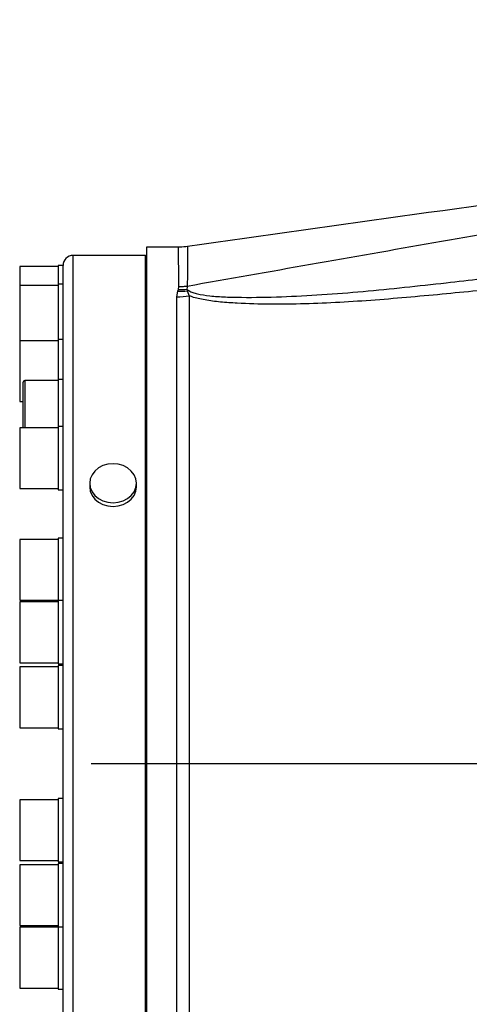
# Model space of a CAD drawing. Extents: x 0 to 8410, y 0 to 5940.
# Tile 65 of 212: x 3098 to 3233, y 4639 to 4935. Entities that reach past the tile are written whole.
import ezdxf

# ---------------------------------------------------------------- set-up
doc = ezdxf.new("R2010")
doc.units = 0
doc.header["$LTSCALE"] = 10
doc.linetypes.add('CENTERX2', pattern=[20.32, 12.7, -2.54, 2.54, -2.54])
doc.layers.get('0').update_dxf_attribs({"linetype": 'CONTINUOUS'})
doc.styles.add('SLDTEXTSTYLE0', font='TXT', dxfattribs={"width": 0.605})
doc.dimstyles.new('SLDDIMSTYLE1', dxfattribs={"dimtxt": 50, "dimasz": 50, "dimexe": 0, "dimexo": 0.0625, "dimgap": 12.5, "dimtad": 1, "dimdec": 1, "dimrnd": 1e-09, "dimzin": 12, "dimtxsty": 'SLDTEXTSTYLE0', "dimsah": 1, "dimcen": 0.09, "dimazin": 3, "dimtfac": 1, "dimtofl": 0, "dimtmove": 0, "dimatfit": 3, "dimtolj": 1, "dimtzin": 12})

# ---------------------------------------------------------------- blocks, each defined once
blk = doc.blocks.new('_D_4')
at = {"color": 7, "linetype": 'CONTINUOUS'}
for p, q in [((1680.76, 4421.35), (1680.76, 5159.48)), ((3855.76, 4731.35), (3855.76, 5159.48)), ((1680.76, 5144.48), (3855.76, 5144.48))]:
    blk.add_line(p, q, dxfattribs=at)
for points in [[(1680.76, 5144.48), (1730.76, 5136.98), (1730.76, 5151.98)], [(3855.76, 5144.48), (3805.76, 5151.98), (3805.76, 5136.98)]]:
    blk.add_solid(points, dxfattribs=at)
at = {"color": 7, "linetype": 'CONTINUOUS', "insert": (2691.87, 5208.93), "char_height": 50, "attachment_point": 1, "style": 'SLDTEXTSTYLE0'}
blk.add_mtext('2175', dxfattribs=at)

msp = doc.modelspace()

# ---------------------------------------------------------------- linework, layer by layer
at = {"color": 7, "linetype": 'CONTINUOUS'}
for p, q in [((3145.37, 4866.35), (3135.76, 4866.35)), ((3135.76, 4866.35), (3135.76, 4556.35)), ((3148.13, 4866.49), (3148.13, 4866.5)), ((3135.46, 4863.85), (3113.76, 4863.85)), ((3135.76, 4863.55), (3135.46, 4863.85)), ((3135.46, 4558.85), (3135.46, 4863.85)), ((3109.26, 4860.49), (3097.76, 4860.49)), ((3110.76, 4860.85), (3109.26, 4860.85)), ((3109.26, 4860.85), (3109.26, 4855.18)), ((3110.76, 4711.35), (3110.76, 4860.85)), ((3109.26, 4854.82), (3097.76, 4854.82)), ((3110.76, 4855.18), (3109.26, 4855.18)), ((3109.26, 4855.18), (3109.26, 4854.32)), ((3109.26, 4854.32), (3109.26, 4838.63)), ((3110.76, 4838.63), (3109.26, 4838.63)), ((3109.26, 4838.63), (3109.26, 4836.31)), ((3109.26, 4838.26), (3097.76, 4838.26)), ((3109.26, 4836.31), (3109.26, 4826.66)), ((3098.76, 4812.17), (3098.76, 4825.79)), ((3109.26, 4826.29), (3099.26, 4826.29)), ((3110.76, 4826.66), (3109.26, 4826.66)), ((3109.26, 4826.66), (3109.26, 4817.16)), ((3097.76, 4819.99), (3098.76, 4819.99)), ((3109.26, 4817.16), (3109.26, 4812.53)), ((3109.26, 4812.17), (3097.76, 4812.17)), ((3110.76, 4812.53), (3109.26, 4812.53)), ((3109.26, 4812.53), (3109.26, 4808.17)), ((3109.26, 4808.17), (3109.26, 4793.53)), ((3118.76, 4795.5), (3118.76, 4794.41)), ((3132.76, 4794.41), (3132.76, 4795.5)), ((3097.76, 4793.9), (3109.26, 4793.9)), ((3109.26, 4793.53), (3110.76, 4793.53)), ((3109.26, 4778.65), (3097.76, 4778.65)), ((3110.76, 4779.01), (3109.26, 4779.01)), ((3109.26, 4779.01), (3109.26, 4772.19)), ((3109.26, 4772.19), (3109.26, 4760.3)), ((3097.76, 4760.38), (3109.26, 4760.38)), ((3109.26, 4759.93), (3097.76, 4759.93)), ((3110.76, 4760.3), (3109.26, 4760.3)), ((3109.26, 4760.3), (3109.26, 4750.8)), ((3109.26, 4750.8), (3109.26, 4741.3)), ((3097.76, 4741.66), (3109.26, 4741.66)), ((3109.26, 4741.3), (3110.76, 4741.3)), ((3109.26, 4740.41), (3097.76, 4740.41)), ((3110.76, 4740.78), (3109.26, 4740.78)), ((3109.26, 4740.78), (3109.26, 4731.28)), ((3109.26, 4731.28), (3109.26, 4721.78)), ((3097.76, 4722.14), (3109.26, 4722.14)), ((3109.26, 4721.78), (3110.76, 4721.78)), ((3110.76, 4561.85), (3110.76, 4711.35)), ((3109.26, 4700.56), (3097.76, 4700.56)), ((3110.76, 4700.93), (3109.26, 4700.93)), ((3109.26, 4700.93), (3109.26, 4688.75)), ((3109.26, 4688.75), (3109.26, 4681.93)), ((3097.76, 4682.29), (3109.26, 4682.29)), ((3109.26, 4681.05), (3097.76, 4681.05)), ((3109.26, 4681.93), (3110.76, 4681.93)), ((3110.76, 4681.41), (3109.26, 4681.41)), ((3109.26, 4681.41), (3109.26, 4662.41)), ((3097.76, 4662.78), (3109.26, 4662.78)), ((3109.26, 4662.33), (3097.76, 4662.33)), ((3109.26, 4662.41), (3110.76, 4662.41)), ((3109.26, 4662.41), (3109.26, 4648.06)), ((3109.26, 4648.06), (3109.26, 4643.69)), ((3097.76, 4644.06), (3109.26, 4644.06)), ((3109.26, 4643.69), (3110.76, 4643.69))]:
    msp.add_line(p, q, dxfattribs=at)
at = {"color": 8, "linetype": 'CONTINUOUS'}
for p, q in [((3113.76, 4711.35), (3113.76, 4863.85)), ((3097.76, 4860.49), (3097.76, 4854.82)), ((3097.76, 4854.82), (3097.76, 4838.26)), ((3145.22, 4853.16), (3145.37, 4853.64)), ((3145.37, 4853.64), (3145.5, 4854.52)), ((3147.9, 4853.68), (3148.4, 4853.34)), ((3147.9, 4853.68), (3148.02, 4853.22)), ((3144.92, 4851.45), (3145.22, 4853.16)), ((3144.92, 4571.28), (3144.92, 4851.45)), ((3148.02, 4853.22), (3148.57, 4851.75)), ((3148.57, 4851.75), (3148.57, 4570.98)), ((3097.76, 4838.26), (3097.76, 4819.99)), ((3099.26, 4826.29), (3099.26, 4812.17)), ((3097.76, 4812.17), (3097.76, 4793.9)), ((3097.76, 4778.65), (3097.76, 4760.38)), ((3097.76, 4759.93), (3097.76, 4741.66)), ((3097.76, 4740.41), (3097.76, 4722.14)), ((3113.76, 4558.85), (3113.76, 4711.35)), ((3097.76, 4700.56), (3097.76, 4682.29)), ((3097.76, 4681.05), (3097.76, 4671.91)), ((3097.76, 4671.91), (3097.76, 4662.78)), ((3097.76, 4662.33), (3097.76, 4644.06))]:
    msp.add_line(p, q, dxfattribs=at)
at = {"color": 7, "linetype": 'CENTERX2'}
msp.add_line((3855.76, 4711.35), (1155.22, 4711.35), dxfattribs=at)
at = {"color": 8, "linetype": 'CONTINUOUS', "flags": 128}
msp.add_lwpolyline([(3148.13, 4866.5), (3148.13, 4866.54), (3148.13, 4866.15), (3148.12, 4865.13), (3148.1, 4863.32), (3148.07, 4860.78), (3148.04, 4858), (3148.01, 4854.67), (3148.01, 4854.67), (3148.01, 4854.67)], dxfattribs=at)
at = {"color": 7, "linetype": 'CONTINUOUS', "flags": 128}
for points in [[(3125.76, 4789.63), (3127.32, 4789.78), (3128.8, 4790.21), (3130.12, 4790.91), (3131.23, 4791.84), (3132.07, 4792.95), (3132.58, 4794.19), (3132.76, 4795.5), (3132.58, 4796.81), (3132.07, 4798.05), (3131.23, 4799.16), (3130.12, 4800.09), (3128.8, 4800.79), (3127.32, 4801.22), (3125.76, 4801.37), (3124.2, 4801.22), (3122.72, 4800.79), (3121.4, 4800.09), (3120.29, 4799.16), (3119.45, 4798.05), (3118.94, 4796.81), (3118.76, 4795.5), (3118.94, 4794.19), (3119.45, 4792.95), (3120.29, 4791.84), (3121.4, 4790.91), (3122.72, 4790.21), (3124.2, 4789.78), (3125.76, 4789.63)], [(3118.76, 4794.41), (3118.94, 4793.1), (3119.45, 4791.86), (3120.29, 4790.75), (3121.4, 4789.82), (3122.72, 4789.12), (3124.2, 4788.69), (3125.76, 4788.54)], [(3125.76, 4788.54), (3127.32, 4788.69), (3128.8, 4789.12), (3130.12, 4789.82), (3131.23, 4790.75), (3132.07, 4791.86), (3132.58, 4793.1), (3132.76, 4794.41)]]:
    msp.add_lwpolyline(points, dxfattribs=at)
at = {"color": 7, "linetype": 'CONTINUOUS'}
for centre, radius, start, end in [((3409.39, 4158), 1597.52, 55.72743, 154.20614), ((3113.76, 4860.85), 3, 90, 180), ((3099.26, 4825.79), 0.5, 90, 180)]:
    msp.add_arc(centre, radius, start, end, dxfattribs=at)
at = {"color": 8, "linetype": 'CONTINUOUS'}
for centre, radius, start, end in [((3146.31, 4874.94), 21.32, 267.465, 274.281), ((3157.48, 4824.43), 30.31, 107.4406, 108.1948), ((3144.92, 4873.51), 22.06, 269.9951, 279.5031), ((3146.18, 4874.59), 21.45, 267.4259, 274.9219)]:
    msp.add_arc(centre, radius, start, end, dxfattribs=at)
at = {"color": 7, "linetype": 'CONTINUOUS'}
for points, knots in [([(3405.62, 4902.74), (3365.15, 4897.04), (3279.32, 4884.94), (3193.48, 4872.9), (3148.13, 4866.54)], [0, 0, 0, 0, 0.471581, 1, 1, 1, 1]), ([(3148.13, 4866.56), (3147.36, 4866.45), (3146.44, 4866.32), (3145.52, 4866.37), (3145.38, 4866.37)], [0, 0, 0, 0, 0.844589, 1, 1, 1, 1])]:
    msp.add_open_spline(points, degree=3, knots=knots, dxfattribs=at)
at = {"color": 8, "linetype": 'CONTINUOUS'}
for points, knots in [([(3148.01, 4854.67), (3172.67, 4859.03), (3221.99, 4867.74), (3310.03, 4883.11), (3373.5, 4893.58), (3412.27, 4899.98)], [0, 0, 0, 0, 0.280218, 0.560319, 1, 1, 1, 1]), ([(3145.5, 4854.52), (3145.5, 4854.55), (3145.49, 4855.76), (3145.47, 4857.95), (3145.44, 4860.85), (3145.41, 4863.25), (3145.39, 4865.03), (3145.38, 4866.01), (3145.37, 4866.45), (3145.37, 4866.32), (3145.37, 4866.31)], [0, 0, 0, 0, 0.004129, 0.154641, 0.305683, 0.4809, 0.656957, 0.817933, 0.979558, 1, 1, 1, 1]), ([(3148.4, 4853.34), (3148.46, 4853.3), (3148.82, 4853.07), (3149.65, 4852.71), (3151.65, 4852.15), (3154.92, 4851.67), (3159.42, 4851.36), (3166.56, 4851.22), (3176.21, 4851.39), (3188.41, 4852.04), (3200.77, 4853.04), (3213.19, 4854.28), (3228.55, 4855.95), (3246.85, 4858.11), (3268.09, 4860.91), (3282.26, 4862.94), (3289.35, 4863.95)], [0, 0, 0, 0, 0.002718, 0.016193, 0.029705, 0.061656, 0.097403, 0.133207, 0.218545, 0.304042, 0.389829, 0.475747, 0.561438, 0.70761, 0.853808, 1, 1, 1, 1]), ([(3288.91, 4859.84), (3281.88, 4858.9), (3267.83, 4857), (3246.77, 4854.47), (3229.19, 4852.63), (3215.07, 4851.33), (3204.38, 4850.43), (3193.75, 4849.72), (3183.24, 4849.27), (3172.93, 4849.15), (3164.52, 4849.38), (3157.96, 4849.83), (3153.37, 4850.43), (3150.25, 4851.11), (3148.87, 4851.64), (3148.57, 4851.75)], [0, 0, 0, 0, 0.145074, 0.29016, 0.435207, 0.509078, 0.583246, 0.657386, 0.731284, 0.804892, 0.878387, 0.916461, 0.954471, 0.989956, 1, 1, 1, 1]), ([(3145.5, 4854.52), (3145.83, 4854.53), (3146.66, 4854.54), (3147.49, 4854.62), (3148.01, 4854.67)], [0, 0, 0, 0, 0.385519, 1, 1, 1, 1]), ([(3148.01, 4854.67), (3148.01, 4854.67), (3148.01, 4854.67), (3147.95, 4854.17), (3147.9, 4853.68)], [0, 0, 0, 0, 0.000022, 1, 1, 1, 1]), ([(3148.01, 4854.67), (3148.01, 4854.67), (3148.01, 4854.67), (3148.01, 4854.67), (3148.01, 4854.67)], [0, 0, 0, 0, 0.666585, 1, 1, 1, 1])]:
    msp.add_open_spline(points, degree=3, knots=knots, dxfattribs=at)

# ---------------------------------------------------------------- dimensions: what is measured, and where the dimension line sits
at = {"color": 7, "linetype": 'CONTINUOUS'}
dim = msp.add_linear_dim(base=(3855.76, 5144.48), p1=(1680.76, 4401.35), p2=(3855.76, 4711.35), dimstyle='SLDDIMSTYLE1', dxfattribs=at)
dim.commit()
dim.dimension.update_dxf_attribs({"geometry": '_D_4', "text_midpoint": (2768.26, 5144.48), "dimtype": 160})

doc.saveas('drawing.dxf')
